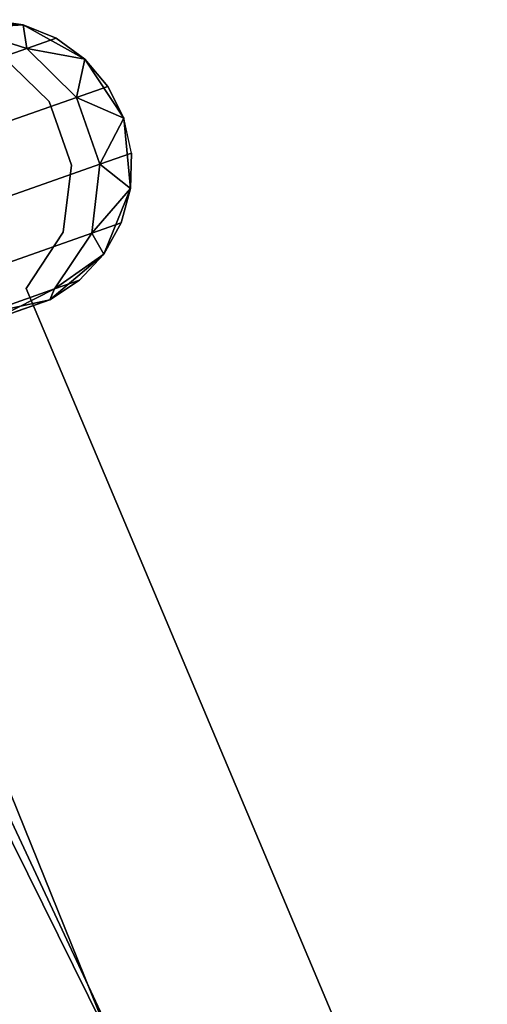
# Model space of a CAD drawing. Extents: x -91 to 91, y -91 to 262.
# Tile 50 of 256: x -56.78 to -53.62, y -25.74 to -19.08. Entities that reach past the tile are written whole.
import ezdxf

# ---------------------------------------------------------------- set-up
doc = ezdxf.new("R2010")
doc.units = 0
doc.header["$LTSCALE"] = 25.4
doc.layers.get('0').update_dxf_attribs({"linetype": 'CONTINUOUS'})

# ---------------------------------------------------------------- blocks, each defined once
blk = doc.blocks.new('ETE0_STL_1')
at = {"color": 0}
for p, q in [((-56.7604, -19.1112, 327.5076), (-57.2389, -19.0996, 327.5076)), ((-57.2389, -19.0996, 163.5076), (-56.7604, -19.1112, 163.5076)), ((-56.7604, -19.1112, 327.5076), (-57.2389, -19.0996, 327.5076)), ((-57.2389, -19.0996, 163.5076), (-56.7604, -19.1112, 163.5076)), ((-56.7604, -19.1112, 322.0076), (-57.168, -19.1359, 321.1065)), ((-56.7604, -19.1112, 322.0076), (-57.168, -19.1359, 321.1065)), ((-57.168, -19.1359, 168.9087), (-56.7604, -19.1112, 168.0076)), ((-57.168, -19.1359, 168.9087), (-56.7604, -19.1112, 168.0076)), ((-56.7345, -19.2716, 320.9558), (-57.168, -19.1359, 321.1065)), ((-56.7345, -19.2716, 320.9558), (-57.168, -19.1359, 321.1065)), ((-57.168, -19.1359, 168.9087), (-56.7345, -19.2716, 169.0594)), ((-57.168, -19.1359, 168.9087), (-56.7345, -19.2716, 169.0594)), ((-56.7604, -19.1112, 322.0076), (-56.9989, -19.0764, 322.0076)), ((-56.9989, -19.0764, 322.0076), (-56.7604, -19.1112, 327.5076)), ((-56.9989, -19.0764, 322.0076), (-56.7604, -19.1112, 327.5076)), ((-56.7604, -19.1112, 322.0076), (-56.9989, -19.0764, 322.0076)), ((-56.7604, -19.1112, 168.0076), (-56.9989, -19.0764, 168.0076)), ((-56.9989, -19.0764, 168.0076), (-56.7604, -19.1112, 163.5076)), ((-56.9989, -19.0764, 168.0076), (-56.7604, -19.1112, 163.5076)), ((-56.7604, -19.1112, 168.0076), (-56.9989, -19.0764, 168.0076)), ((-56.3421, -19.3439, 327.5076), (-56.7604, -19.1112, 327.5076)), ((-56.7604, -19.1112, 163.5076), (-56.3421, -19.3439, 163.5076)), ((-56.5371, -19.2021, 322.0076), (-56.7604, -19.1112, 327.5076)), ((-56.3421, -19.3439, 327.5076), (-56.7604, -19.1112, 327.5076)), ((-56.5371, -19.2021, 322.0076), (-56.7604, -19.1112, 322.0076)), ((-56.7604, -19.1112, 322.0076), (-56.7604, -19.1112, 327.5076)), ((-56.5371, -19.2021, 322.0076), (-56.7604, -19.1112, 327.5076)), ((-56.7604, -19.1112, 322.0076), (-56.7604, -19.1112, 327.5076)), ((-56.7604, -19.1112, 322.0076), (-56.7345, -19.2716, 320.9558)), ((-56.5371, -19.2021, 322.0076), (-56.7604, -19.1112, 322.0076)), ((-56.7604, -19.1112, 322.0076), (-56.7345, -19.2716, 320.9558)), ((-56.7345, -19.2716, 169.0594), (-56.7604, -19.1112, 168.0076)), ((-56.7345, -19.2716, 169.0594), (-56.7604, -19.1112, 168.0076)), ((-56.5371, -19.2021, 168.0076), (-56.7604, -19.1112, 168.0076)), ((-56.7604, -19.1112, 163.5076), (-56.5371, -19.2021, 168.0076)), ((-56.7604, -19.1112, 163.5076), (-56.3421, -19.3439, 163.5076)), ((-56.7604, -19.1112, 168.0076), (-56.7604, -19.1112, 163.5076)), ((-56.7604, -19.1112, 168.0076), (-56.7604, -19.1112, 163.5076)), ((-56.5371, -19.2021, 168.0076), (-56.7604, -19.1112, 168.0076)), ((-56.7604, -19.1112, 163.5076), (-56.5371, -19.2021, 168.0076)), ((-56.5371, -19.2021, 322.0076), (-56.7345, -19.2716, 320.9558)), ((-56.5371, -19.2021, 322.0076), (-56.7345, -19.2716, 320.9558)), ((-56.7345, -19.2716, 169.0594), (-56.5371, -19.2021, 168.0076)), ((-56.7345, -19.2716, 169.0594), (-56.5371, -19.2021, 168.0076)), ((-56.3421, -19.3439, 322.0076), (-56.5371, -19.2021, 322.0076)), ((-56.5371, -19.2021, 322.0076), (-56.3421, -19.3439, 327.5076)), ((-56.5371, -19.2021, 322.0076), (-56.3421, -19.3439, 327.5076)), ((-56.3421, -19.3439, 322.0076), (-56.5371, -19.2021, 322.0076)), ((-56.3421, -19.3439, 168.0076), (-56.5371, -19.2021, 168.0076)), ((-56.5371, -19.2021, 168.0076), (-56.3421, -19.3439, 163.5076)), ((-56.5371, -19.2021, 168.0076), (-56.3421, -19.3439, 163.5076)), ((-56.3421, -19.3439, 168.0076), (-56.5371, -19.2021, 168.0076)), ((-56.7345, -19.2716, 320.9558), (-57.2965, -19.4693, 320.0641)), ((-56.7345, -19.2716, 320.9558), (-57.2965, -19.4693, 320.0641)), ((-57.2965, -19.4693, 169.9511), (-56.7345, -19.2716, 169.0594)), ((-57.2965, -19.4693, 169.9511), (-56.7345, -19.2716, 169.0594)), ((-56.5836, -19.6302, 164.5076), (-56.9112, -19.3113, 164.5076)), ((-56.9112, -19.3113, 162.5076), (-56.5836, -19.6302, 162.5076)), ((-56.9112, -19.3113, 162.5076), (-56.5836, -19.6302, 162.5076)), ((-56.5836, -19.6302, 164.5076), (-56.9112, -19.3113, 164.5076)), ((-56.3421, -19.3439, 322.0076), (-56.7345, -19.2716, 320.9558)), ((-56.3421, -19.3439, 322.0076), (-56.7345, -19.2716, 320.9558)), ((-56.4, -19.6032, 320.8707), (-56.7345, -19.2716, 320.9558)), ((-56.4, -19.6032, 320.8707), (-56.7345, -19.2716, 320.9558)), ((-56.7345, -19.2716, 169.0594), (-56.3421, -19.3439, 168.0076)), ((-56.7345, -19.2716, 169.0594), (-56.3421, -19.3439, 168.0076)), ((-56.7345, -19.2716, 169.0594), (-56.4, -19.6032, 169.1445)), ((-56.7345, -19.2716, 169.0594), (-56.4, -19.6032, 169.1445)), ((-56.3421, -19.3439, 322.0076), (-56.4, -19.6032, 320.8707)), ((-56.3421, -19.3439, 322.0076), (-56.4, -19.6032, 320.8707)), ((-56.4, -19.6032, 169.1445), (-56.3421, -19.3439, 168.0076)), ((-56.4, -19.6032, 169.1445), (-56.3421, -19.3439, 168.0076)), ((-56.0798, -19.7442, 327.5076), (-56.3421, -19.3439, 327.5076)), ((-56.3421, -19.3439, 163.5076), (-56.0798, -19.7442, 163.5076)), ((-56.0798, -19.7442, 327.5076), (-56.3421, -19.3439, 327.5076)), ((-56.1867, -19.5281, 322.0076), (-56.3421, -19.3439, 327.5076)), ((-56.1867, -19.5281, 322.0076), (-56.3421, -19.3439, 322.0076)), ((-56.3421, -19.3439, 322.0076), (-56.3421, -19.3439, 327.5076)), ((-56.1867, -19.5281, 322.0076), (-56.3421, -19.3439, 327.5076)), ((-56.3421, -19.3439, 322.0076), (-56.3421, -19.3439, 327.5076)), ((-56.1867, -19.5281, 322.0076), (-56.3421, -19.3439, 322.0076)), ((-56.1867, -19.5281, 168.0076), (-56.3421, -19.3439, 168.0076)), ((-56.3421, -19.3439, 163.5076), (-56.0798, -19.7442, 163.5076)), ((-56.3421, -19.3439, 163.5076), (-56.1867, -19.5281, 168.0076)), ((-56.3421, -19.3439, 168.0076), (-56.3421, -19.3439, 163.5076)), ((-56.3421, -19.3439, 168.0076), (-56.3421, -19.3439, 163.5076)), ((-56.1867, -19.5281, 168.0076), (-56.3421, -19.3439, 168.0076)), ((-56.3421, -19.3439, 163.5076), (-56.1867, -19.5281, 168.0076)), ((-58.8222, -19.4357, 327.5076), (-55.7821, -26.9473, 327.5076)), ((-55.7821, -26.9473, 328.5076), (-58.8222, -19.4357, 328.5076)), ((-58.8222, -19.4357, 327.5076), (-55.7821, -26.9473, 327.5076)), ((-55.7821, -26.9473, 328.5076), (-58.8222, -19.4357, 328.5076)), ((-56.1867, -19.5281, 322.0076), (-56.4, -19.6032, 320.8707)), ((-56.1867, -19.5281, 322.0076), (-56.4, -19.6032, 320.8707)), ((-56.4, -19.6032, 169.1445), (-56.1867, -19.5281, 168.0076)), ((-56.4, -19.6032, 169.1445), (-56.1867, -19.5281, 168.0076)), ((-56.0798, -19.7442, 327.5076), (-56.1867, -19.5281, 322.0076)), ((-56.0798, -19.7442, 322.0076), (-56.1867, -19.5281, 322.0076)), ((-56.0798, -19.7442, 327.5076), (-56.1867, -19.5281, 322.0076)), ((-56.0798, -19.7442, 322.0076), (-56.1867, -19.5281, 322.0076)), ((-56.0798, -19.7442, 168.0076), (-56.1867, -19.5281, 168.0076)), ((-56.1867, -19.5281, 168.0076), (-56.0798, -19.7442, 163.5076)), ((-56.0798, -19.7442, 168.0076), (-56.1867, -19.5281, 168.0076)), ((-56.1867, -19.5281, 168.0076), (-56.0798, -19.7442, 163.5076)), ((-56.4, -19.6032, 320.8707), (-57.0075, -19.8169, 319.9068)), ((-56.4, -19.6032, 320.8707), (-57.0075, -19.8169, 319.9068)), ((-57.0075, -19.8169, 170.1084), (-56.4, -19.6032, 169.1445)), ((-57.0075, -19.8169, 170.1084), (-56.4, -19.6032, 169.1445)), ((-56.0798, -19.7442, 322.0076), (-56.4, -19.6032, 320.8707)), ((-56.0798, -19.7442, 322.0076), (-56.4, -19.6032, 320.8707)), ((-56.2412, -20.0547, 320.8707), (-56.4, -19.6032, 320.8707)), ((-56.2412, -20.0547, 320.8707), (-56.4, -19.6032, 320.8707)), ((-56.4, -19.6032, 169.1445), (-56.0798, -19.7442, 168.0076)), ((-56.4, -19.6032, 169.1445), (-56.0798, -19.7442, 168.0076)), ((-56.4, -19.6032, 169.1445), (-56.2412, -20.0547, 169.1445)), ((-56.4, -19.6032, 169.1445), (-56.2412, -20.0547, 169.1445)), ((-56.4322, -20.0615, 164.5076), (-56.5836, -19.6302, 164.5076)), ((-56.5836, -19.6302, 164.5076), (-56.5836, -19.6302, 162.5076)), ((-56.5836, -19.6302, 162.5076), (-56.4322, -20.0615, 162.5076)), ((-56.5836, -19.6302, 164.5076), (-56.5836, -19.6302, 162.5076)), ((-56.5836, -19.6302, 162.5076), (-56.4322, -20.0615, 162.5076)), ((-56.4322, -20.0615, 164.5076), (-56.5836, -19.6302, 164.5076)), ((-56.0798, -19.7442, 322.0076), (-56.2412, -20.0547, 320.8707)), ((-56.0798, -19.7442, 322.0076), (-56.2412, -20.0547, 320.8707)), ((-56.2412, -20.0547, 169.1445), (-56.0798, -19.7442, 168.0076)), ((-56.2412, -20.0547, 169.1445), (-56.0798, -19.7442, 168.0076)), ((-56.0337, -20.2206, 327.5076), (-56.0798, -19.7442, 327.5076)), ((-56.0798, -19.7442, 163.5076), (-56.0337, -20.2206, 163.5076)), ((-56.0278, -19.9796, 322.0076), (-56.0798, -19.7442, 327.5076)), ((-56.0337, -20.2206, 327.5076), (-56.0798, -19.7442, 327.5076)), ((-56.0278, -19.9796, 322.0076), (-56.0798, -19.7442, 327.5076)), ((-56.0278, -19.9796, 322.0076), (-56.0798, -19.7442, 322.0076)), ((-56.0798, -19.7442, 322.0076), (-56.0798, -19.7442, 327.5076)), ((-56.0798, -19.7442, 322.0076), (-56.0798, -19.7442, 327.5076)), ((-56.0278, -19.9796, 322.0076), (-56.0798, -19.7442, 322.0076)), ((-56.0278, -19.9796, 168.0076), (-56.0798, -19.7442, 168.0076)), ((-56.0798, -19.7442, 168.0076), (-56.0798, -19.7442, 163.5076)), ((-56.0798, -19.7442, 168.0076), (-56.0798, -19.7442, 163.5076)), ((-56.0278, -19.9796, 168.0076), (-56.0798, -19.7442, 168.0076)), ((-56.0278, -19.9796, 168.0076), (-56.0798, -19.7442, 163.5076)), ((-56.0278, -19.9796, 168.0076), (-56.0798, -19.7442, 163.5076)), ((-56.0798, -19.7442, 163.5076), (-56.0337, -20.2206, 163.5076)), ((-56.0278, -19.9796, 322.0076), (-56.2412, -20.0547, 320.8707)), ((-56.0278, -19.9796, 322.0076), (-56.2412, -20.0547, 320.8707)), ((-56.2412, -20.0547, 169.1445), (-56.0278, -19.9796, 168.0076)), ((-56.2412, -20.0547, 169.1445), (-56.0278, -19.9796, 168.0076)), ((-56.0337, -20.2206, 322.0076), (-56.0278, -19.9796, 322.0076)), ((-56.0278, -19.9796, 322.0076), (-56.0337, -20.2206, 327.5076)), ((-56.0278, -19.9796, 322.0076), (-56.0337, -20.2206, 327.5076)), ((-56.0337, -20.2206, 322.0076), (-56.0278, -19.9796, 322.0076)), ((-56.0337, -20.2206, 168.0076), (-56.0278, -19.9796, 168.0076)), ((-56.0278, -19.9796, 168.0076), (-56.0337, -20.2206, 163.5076)), ((-56.0278, -19.9796, 168.0076), (-56.0337, -20.2206, 163.5076)), ((-56.0337, -20.2206, 168.0076), (-56.0278, -19.9796, 168.0076)), ((-56.2412, -20.0547, 320.8707), (-56.8487, -20.2684, 319.9068)), ((-56.2412, -20.0547, 320.8707), (-56.8487, -20.2684, 319.9068)), ((-56.8487, -20.2684, 170.1084), (-56.2412, -20.0547, 169.1445)), ((-56.8487, -20.2684, 170.1084), (-56.2412, -20.0547, 169.1445)), ((-56.4885, -20.5151, 164.5076), (-56.4322, -20.0615, 164.5076)), ((-56.4322, -20.0615, 162.5076), (-56.4885, -20.5151, 162.5076)), ((-56.4322, -20.0615, 162.5076), (-56.4885, -20.5151, 162.5076)), ((-56.4885, -20.5151, 164.5076), (-56.4322, -20.0615, 164.5076)), ((-56.4322, -20.0615, 164.5076), (-56.4322, -20.0615, 162.5076)), ((-56.4322, -20.0615, 164.5076), (-56.4322, -20.0615, 162.5076)), ((-56.2944, -20.5227, 320.9558), (-56.2412, -20.0547, 320.8707)), ((-56.2944, -20.5227, 320.9558), (-56.2412, -20.0547, 320.8707)), ((-56.2412, -20.0547, 169.1445), (-56.2944, -20.5227, 169.0594)), ((-56.2412, -20.0547, 169.1445), (-56.2944, -20.5227, 169.0594)), ((-56.0337, -20.2206, 322.0076), (-56.2412, -20.0547, 320.8707)), ((-56.0337, -20.2206, 322.0076), (-56.2412, -20.0547, 320.8707)), ((-56.2412, -20.0547, 169.1445), (-56.0337, -20.2206, 168.0076)), ((-56.2412, -20.0547, 169.1445), (-56.0337, -20.2206, 168.0076)), ((-56.0337, -20.2206, 322.0076), (-56.2944, -20.5227, 320.9558)), ((-56.0337, -20.2206, 322.0076), (-56.2944, -20.5227, 320.9558)), ((-56.2944, -20.5227, 169.0594), (-56.0337, -20.2206, 168.0076)), ((-56.2944, -20.5227, 169.0594), (-56.0337, -20.2206, 168.0076)), ((-56.2142, -20.6639, 327.5076), (-56.0337, -20.2206, 327.5076)), ((-56.0337, -20.2206, 163.5076), (-56.2142, -20.6639, 163.5076)), ((-56.2142, -20.6639, 327.5076), (-56.0337, -20.2206, 327.5076)), ((-56.0337, -20.2206, 163.5076), (-56.2142, -20.6639, 163.5076)), ((-56.097, -20.4532, 322.0076), (-56.0337, -20.2206, 327.5076)), ((-56.097, -20.4532, 322.0076), (-56.0337, -20.2206, 322.0076)), ((-56.097, -20.4532, 322.0076), (-56.0337, -20.2206, 327.5076)), ((-56.097, -20.4532, 322.0076), (-56.0337, -20.2206, 322.0076)), ((-56.097, -20.4532, 168.0076), (-56.0337, -20.2206, 168.0076)), ((-56.0337, -20.2206, 163.5076), (-56.097, -20.4532, 168.0076)), ((-56.097, -20.4532, 168.0076), (-56.0337, -20.2206, 168.0076)), ((-56.0337, -20.2206, 163.5076), (-56.097, -20.4532, 168.0076)), ((-56.0337, -20.2206, 322.0076), (-56.0337, -20.2206, 327.5076)), ((-56.0337, -20.2206, 322.0076), (-56.0337, -20.2206, 327.5076)), ((-56.0337, -20.2206, 168.0076), (-56.0337, -20.2206, 163.5076)), ((-56.0337, -20.2206, 168.0076), (-56.0337, -20.2206, 163.5076)), ((-56.097, -20.4532, 322.0076), (-56.2944, -20.5227, 320.9558)), ((-56.097, -20.4532, 322.0076), (-56.2944, -20.5227, 320.9558)), ((-56.2944, -20.5227, 169.0594), (-56.097, -20.4532, 168.0076)), ((-56.2944, -20.5227, 169.0594), (-56.097, -20.4532, 168.0076)), ((-56.2142, -20.6639, 322.0076), (-56.097, -20.4532, 322.0076)), ((-56.097, -20.4532, 322.0076), (-56.2142, -20.6639, 327.5076)), ((-56.097, -20.4532, 322.0076), (-56.2142, -20.6639, 327.5076)), ((-56.2142, -20.6639, 322.0076), (-56.097, -20.4532, 322.0076)), ((-56.2142, -20.6639, 168.0076), (-56.097, -20.4532, 168.0076)), ((-56.097, -20.4532, 168.0076), (-56.2142, -20.6639, 163.5076)), ((-56.097, -20.4532, 168.0076), (-56.2142, -20.6639, 163.5076)), ((-56.2142, -20.6639, 168.0076), (-56.097, -20.4532, 168.0076)), ((-56.2944, -20.5227, 320.9558), (-56.8564, -20.7204, 320.0641)), ((-56.2944, -20.5227, 320.9558), (-56.8564, -20.7204, 320.0641)), ((-56.8564, -20.7204, 169.9511), (-56.2944, -20.5227, 169.0594)), ((-56.8564, -20.7204, 169.9511), (-56.2944, -20.5227, 169.0594)), ((-56.7408, -20.8963, 164.5076), (-56.4885, -20.5151, 164.5076)), ((-56.4885, -20.5151, 162.5076), (-56.7408, -20.8963, 162.5076)), ((-56.4885, -20.5151, 162.5076), (-56.7408, -20.8963, 162.5076)), ((-56.7408, -20.8963, 164.5076), (-56.4885, -20.5151, 164.5076)), ((-56.5474, -20.8999, 321.1065), (-56.2944, -20.5227, 320.9558)), ((-56.5474, -20.8999, 321.1065), (-56.2944, -20.5227, 320.9558)), ((-56.2944, -20.5227, 169.0594), (-56.5474, -20.8999, 168.9087)), ((-56.2944, -20.5227, 169.0594), (-56.5474, -20.8999, 168.9087)), ((-56.4885, -20.5151, 164.5076), (-56.4885, -20.5151, 162.5076)), ((-56.4885, -20.5151, 164.5076), (-56.4885, -20.5151, 162.5076)), ((-56.2142, -20.6639, 322.0076), (-56.2944, -20.5227, 320.9558)), ((-56.2142, -20.6639, 322.0076), (-56.2944, -20.5227, 320.9558)), ((-56.2944, -20.5227, 169.0594), (-56.2142, -20.6639, 168.0076)), ((-56.2944, -20.5227, 169.0594), (-56.2142, -20.6639, 168.0076)), ((-56.58, -20.9725, 327.5076), (-56.2142, -20.6639, 327.5076)), ((-56.2142, -20.6639, 163.5076), (-56.58, -20.9725, 163.5076)), ((-56.58, -20.9725, 327.5076), (-56.2142, -20.6639, 327.5076)), ((-56.2142, -20.6639, 163.5076), (-56.58, -20.9725, 163.5076)), ((-56.2142, -20.6639, 322.0076), (-56.5474, -20.8999, 321.1065)), ((-56.2142, -20.6639, 322.0076), (-56.5474, -20.8999, 321.1065)), ((-56.5474, -20.8999, 168.9087), (-56.2142, -20.6639, 168.0076)), ((-56.5474, -20.8999, 168.9087), (-56.2142, -20.6639, 168.0076)), ((-56.3784, -20.8404, 322.0076), (-56.2142, -20.6639, 327.5076)), ((-56.3784, -20.8404, 322.0076), (-56.2142, -20.6639, 322.0076)), ((-56.3784, -20.8404, 322.0076), (-56.2142, -20.6639, 327.5076)), ((-56.3784, -20.8404, 322.0076), (-56.2142, -20.6639, 322.0076)), ((-56.3784, -20.8404, 168.0076), (-56.2142, -20.6639, 168.0076)), ((-56.2142, -20.6639, 163.5076), (-56.3784, -20.8404, 168.0076)), ((-56.3784, -20.8404, 168.0076), (-56.2142, -20.6639, 168.0076)), ((-56.2142, -20.6639, 163.5076), (-56.3784, -20.8404, 168.0076)), ((-56.2142, -20.6639, 322.0076), (-56.2142, -20.6639, 327.5076)), ((-56.2142, -20.6639, 322.0076), (-56.2142, -20.6639, 327.5076)), ((-56.2142, -20.6639, 168.0076), (-56.2142, -20.6639, 163.5076)), ((-56.2142, -20.6639, 168.0076), (-56.2142, -20.6639, 163.5076)), ((-56.58, -20.9725, 322.0076), (-56.3784, -20.8404, 322.0076)), ((-56.3784, -20.8404, 322.0076), (-56.58, -20.9725, 327.5076)), ((-56.3784, -20.8404, 322.0076), (-56.58, -20.9725, 327.5076)), ((-56.58, -20.9725, 322.0076), (-56.3784, -20.8404, 322.0076)), ((-56.58, -20.9725, 168.0076), (-56.3784, -20.8404, 168.0076)), ((-56.3784, -20.8404, 168.0076), (-56.58, -20.9725, 163.5076)), ((-56.3784, -20.8404, 168.0076), (-56.58, -20.9725, 163.5076)), ((-56.58, -20.9725, 168.0076), (-56.3784, -20.8404, 168.0076)), ((-56.3784, -20.8404, 322.0076), (-56.5474, -20.8999, 321.1065)), ((-56.3784, -20.8404, 322.0076), (-56.5474, -20.8999, 321.1065)), ((-56.5474, -20.8999, 168.9087), (-56.3784, -20.8404, 168.0076)), ((-56.5474, -20.8999, 168.9087), (-56.3784, -20.8404, 168.0076)), ((-56.5474, -20.8999, 321.1065), (-57.0289, -21.0693, 320.3427)), ((-56.5474, -20.8999, 321.1065), (-57.0289, -21.0693, 320.3427)), ((-57.0289, -21.0693, 169.6726), (-56.5474, -20.8999, 168.9087)), ((-57.0289, -21.0693, 169.6726), (-56.5474, -20.8999, 168.9087)), ((-56.9424, -21.1, 321.2884), (-56.5474, -20.8999, 321.1065)), ((-56.9424, -21.1, 321.2884), (-56.5474, -20.8999, 321.1065)), ((-56.5474, -20.8999, 168.9087), (-56.9424, -21.1, 168.7269)), ((-56.5474, -20.8999, 168.9087), (-56.9424, -21.1, 168.7269)), ((-54.5565, -26.0723, 164.5076), (-56.7408, -20.8963, 164.5076)), ((-56.7408, -20.8963, 164.5076), (-56.7408, -20.8963, 162.5076)), ((-56.7408, -20.8963, 162.5076), (-54.5565, -26.0723, 162.5076)), ((-56.7408, -20.8963, 164.5076), (-56.7408, -20.8963, 162.5076)), ((-56.7408, -20.8963, 162.5076), (-54.5565, -26.0723, 162.5076)), ((-54.5565, -26.0723, 164.5076), (-56.7408, -20.8963, 164.5076)), ((-56.58, -20.9725, 322.0076), (-56.5474, -20.8999, 321.1065)), ((-56.58, -20.9725, 322.0076), (-56.5474, -20.8999, 321.1065)), ((-56.5474, -20.8999, 168.9087), (-56.58, -20.9725, 168.0076)), ((-56.5474, -20.8999, 168.9087), (-56.58, -20.9725, 168.0076)), ((-57.0474, -21.0758, 327.5076), (-56.58, -20.9725, 327.5076)), ((-56.58, -20.9725, 163.5076), (-57.0474, -21.0758, 163.5076)), ((-57.0474, -21.0758, 327.5076), (-56.58, -20.9725, 327.5076)), ((-56.58, -20.9725, 163.5076), (-57.0474, -21.0758, 163.5076)), ((-56.58, -20.9725, 322.0076), (-56.9424, -21.1, 321.2884)), ((-56.58, -20.9725, 322.0076), (-56.9424, -21.1, 321.2884)), ((-56.9424, -21.1, 168.7269), (-56.58, -20.9725, 168.0076)), ((-56.9424, -21.1, 168.7269), (-56.58, -20.9725, 168.0076)), ((-56.8074, -21.0525, 322.0076), (-56.58, -20.9725, 327.5076)), ((-56.8074, -21.0525, 322.0076), (-56.58, -20.9725, 327.5076)), ((-56.58, -20.9725, 163.5076), (-56.8074, -21.0525, 168.0076)), ((-56.58, -20.9725, 163.5076), (-56.8074, -21.0525, 168.0076)), ((-56.58, -20.9725, 322.0076), (-56.58, -20.9725, 327.5076)), ((-56.58, -20.9725, 322.0076), (-56.58, -20.9725, 327.5076)), ((-56.58, -20.9725, 168.0076), (-56.58, -20.9725, 163.5076)), ((-56.58, -20.9725, 168.0076), (-56.58, -20.9725, 163.5076)), ((-54.2876, -29.9475, 330.5076), (-57.7321, -22.6053, 330.5076)), ((-57.7321, -22.6053, 321.0076), (-54.2876, -29.9475, 321.0076)), ((-57.7321, -22.6053, 321.0076), (-54.2876, -29.9475, 321.0076)), ((-54.2876, -29.9475, 330.5076), (-57.7321, -22.6053, 330.5076)), ((-57.2222, -23.8667, 159.5), (-53.6174, -31.1315, 159.5)), ((-53.6174, -31.1315, 169), (-57.2222, -23.8667, 169)), ((-53.6174, -31.1315, 169), (-57.2222, -23.8667, 169)), ((-57.2222, -23.8667, 159.5), (-53.6174, -31.1315, 159.5))]:
    blk.add_line(p, q, dxfattribs=at)

msp = doc.modelspace()

# ---------------------------------------------------------------- block references
at = {"color": 253}
msp.add_blockref('ETE0_STL_1', (0, 0), dxfattribs=at)

doc.saveas('drawing.dxf')
